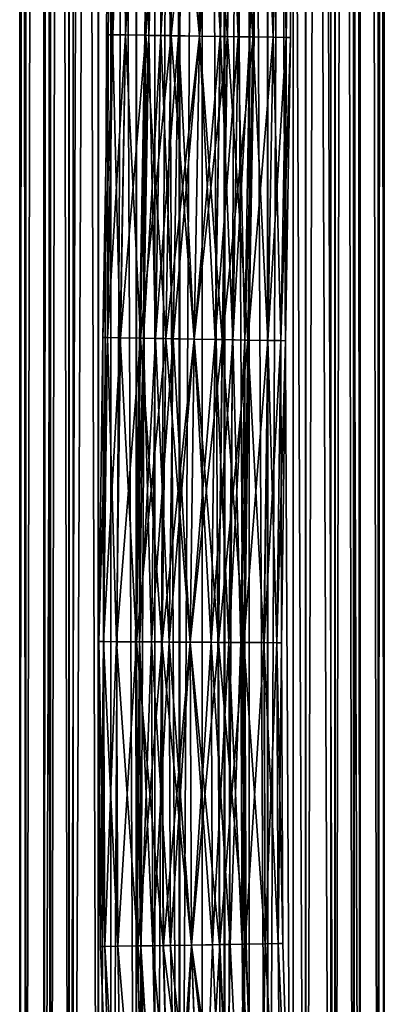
# Model space of a CAD drawing. Header units: millimetres. Extents: x -682 to 137, y -14 to 967.
# Tile 237 of 256: x -15 to 15, y 227 to 308. Entities that reach past the tile are written whole.
import ezdxf

# ---------------------------------------------------------------- set-up
doc = ezdxf.new("R2010")
doc.units = ezdxf.units.MM
doc.header["$LTSCALE"] = 65.185185
for name, color, linetype in [('4092', 7, 'CONTINUOUS'), ('4093', 7, 'CONTINUOUS'), ('4094', 7, 'CONTINUOUS'), ('4095', 7, 'CONTINUOUS'), ('4645', 7, 'CONTINUOUS'), ('4646', 7, 'CONTINUOUS'), ('4647', 7, 'CONTINUOUS'), ('4648', 7, 'CONTINUOUS')]:
    doc.layers.add(name, color=color, linetype=linetype)

msp = doc.modelspace()

# ---------------------------------------------------------------- linework, layer by layer
at = {"layer": '4092', "color": 7, "linetype": 'CONTINUOUS', "true_color": 0x96918c}
for points in [[(-15, 159), (-14.489, 159, 3.882), (-15, 854.5), (-15, 159)], [(-15, 854.5), (-14.489, 159, 3.882), (-14.489, 854.5, 3.881), (-15, 854.5)], [(-14.489, 159, 3.882), (-12.99, 159, 7.5), (-12.991, 854.5, 7.498), (-14.489, 159, 3.882)], [(-14.489, 854.5, 3.881), (-14.489, 159, 3.882), (-12.991, 854.5, 7.498), (-14.489, 854.5, 3.881)], [(-12.991, 854.5, 7.498), (-12.99, 159, 7.5), (-10.608, 854.5, 10.605), (-12.991, 854.5, 7.498)], [(-12.99, 159, 7.5), (-10.607, 159, 10.607), (-10.608, 854.5, 10.605), (-12.99, 159, 7.5)], [(-10.608, 854.5, 10.605), (-10.607, 159, 10.607), (-7.501, 854.5, 12.99), (-10.608, 854.5, 10.605)], [(-10.607, 159, 10.607), (-7.5, 159, 12.99), (-7.501, 854.5, 12.99), (-10.607, 159, 10.607)], [(-7.501, 854.5, 12.99), (-7.5, 159, 12.99), (-3.883, 854.5, 14.489), (-7.501, 854.5, 12.99)], [(-7.5, 159, 12.99), (-3.882, 159, 14.489), (-3.883, 854.5, 14.489), (-7.5, 159, 12.99)], [(-3.883, 854.5, 14.489), (-3.882, 159, 14.489), (0, 854.5, 15), (-3.883, 854.5, 14.489)], [(-3.882, 159, 14.489), (0, 159, 15), (0, 854.5, 15), (-3.882, 159, 14.489)], [(0, 159, 15), (3.882, 159, 14.489), (0, 854.5, 15), (0, 159, 15)], [(0, 854.5, 15), (3.882, 159, 14.489), (3.883, 854.5, 14.489), (0, 854.5, 15)], [(3.882, 159, 14.489), (7.5, 159, 12.99), (3.883, 854.5, 14.489), (3.882, 159, 14.489)], [(3.883, 854.5, 14.489), (7.5, 159, 12.99), (7.501, 854.5, 12.99), (3.883, 854.5, 14.489)], [(7.5, 159, 12.99), (10.607, 159, 10.607), (7.501, 854.5, 12.99), (7.5, 159, 12.99)], [(7.501, 854.5, 12.99), (10.607, 159, 10.607), (10.608, 854.5, 10.605), (7.501, 854.5, 12.99)], [(10.607, 159, 10.607), (12.99, 159, 7.5), (10.608, 854.5, 10.605), (10.607, 159, 10.607)], [(10.608, 854.5, 10.605), (12.99, 159, 7.5), (12.991, 854.5, 7.498), (10.608, 854.5, 10.605)], [(12.99, 159, 7.5), (14.489, 159, 3.882), (12.991, 854.5, 7.498), (12.99, 159, 7.5)], [(12.991, 854.5, 7.498), (14.489, 159, 3.882), (14.489, 854.5, 3.881), (12.991, 854.5, 7.498)], [(14.489, 159, 3.882), (15, 159), (14.489, 854.5, 3.881), (14.489, 159, 3.882)], [(14.489, 854.5, 3.881), (15, 159), (15, 854.5), (14.489, 854.5, 3.881)]]:
    msp.add_3dface(points, dxfattribs=at)
at = {"layer": '4093', "color": 7, "linetype": 'CONTINUOUS', "true_color": 0x96918c}
for points in [[(-14.489, 159, -3.882), (-15, 159), (-14.489, 854.5, -3.881), (-14.489, 159, -3.882)], [(-15, 159), (-15, 854.5), (-14.489, 854.5, -3.881), (-15, 159)], [(-12.99, 159, -7.5), (-14.489, 159, -3.882), (-12.991, 854.5, -7.498), (-12.99, 159, -7.5)], [(-12.991, 854.5, -7.498), (-14.489, 159, -3.882), (-14.489, 854.5, -3.881), (-12.991, 854.5, -7.498)], [(-10.608, 854.5, -10.605), (-12.99, 159, -7.5), (-12.991, 854.5, -7.498), (-10.608, 854.5, -10.605)], [(-10.607, 159, -10.607), (-12.99, 159, -7.5), (-10.608, 854.5, -10.605), (-10.607, 159, -10.607)], [(-7.501, 854.5, -12.99), (-10.607, 159, -10.607), (-10.608, 854.5, -10.605), (-7.501, 854.5, -12.99)], [(-7.5, 159, -12.99), (-10.607, 159, -10.607), (-7.501, 854.5, -12.99), (-7.5, 159, -12.99)], [(-3.883, 854.5, -14.489), (-7.5, 159, -12.99), (-7.501, 854.5, -12.99), (-3.883, 854.5, -14.489)], [(-3.882, 159, -14.489), (-7.5, 159, -12.99), (-3.883, 854.5, -14.489), (-3.882, 159, -14.489)], [(0, 854.5, -15), (-3.882, 159, -14.489), (-3.883, 854.5, -14.489), (0, 854.5, -15)], [(0, 159, -15), (-3.882, 159, -14.489), (0, 854.5, -15), (0, 159, -15)], [(3.882, 159, -14.489), (0, 159, -15), (0, 854.5, -15), (3.882, 159, -14.489)], [(3.883, 854.5, -14.489), (3.882, 159, -14.489), (0, 854.5, -15), (3.883, 854.5, -14.489)], [(7.5, 159, -12.99), (3.882, 159, -14.489), (3.883, 854.5, -14.489), (7.5, 159, -12.99)], [(7.501, 854.5, -12.99), (7.5, 159, -12.99), (3.883, 854.5, -14.489), (7.501, 854.5, -12.99)], [(10.607, 159, -10.607), (7.5, 159, -12.99), (7.501, 854.5, -12.99), (10.607, 159, -10.607)], [(10.608, 854.5, -10.605), (10.607, 159, -10.607), (7.501, 854.5, -12.99), (10.608, 854.5, -10.605)], [(12.99, 159, -7.5), (10.607, 159, -10.607), (10.608, 854.5, -10.605), (12.99, 159, -7.5)], [(12.991, 854.5, -7.498), (12.99, 159, -7.5), (10.608, 854.5, -10.605), (12.991, 854.5, -7.498)], [(14.489, 159, -3.882), (12.99, 159, -7.5), (12.991, 854.5, -7.498), (14.489, 159, -3.882)], [(14.489, 854.5, -3.881), (14.489, 159, -3.882), (12.991, 854.5, -7.498), (14.489, 854.5, -3.881)], [(15, 159), (14.489, 159, -3.882), (15, 854.5), (15, 159)], [(15, 854.5), (14.489, 159, -3.882), (14.489, 854.5, -3.881), (15, 854.5)]]:
    msp.add_3dface(points, dxfattribs=at)
at = {"layer": '4094', "color": 7, "linetype": 'CONTINUOUS', "true_color": 0x96918c}
for points in [[(-13, 159), (-12.473, 159, -3.663), (-13, 854.5), (-13, 159)], [(-13, 854.5), (-12.473, 159, -3.663), (-12.474, 854.5, -3.661), (-13, 854.5)], [(-12.474, 854.5, -3.661), (-12.473, 159, -3.663), (-10.937, 854.5, -7.027), (-12.474, 854.5, -3.661)], [(-12.473, 159, -3.663), (-10.934, 159, -7.031), (-10.937, 854.5, -7.027), (-12.473, 159, -3.663)], [(-10.937, 854.5, -7.027), (-10.934, 159, -7.031), (-8.514, 854.5, -9.824), (-10.937, 854.5, -7.027)], [(-10.934, 159, -7.031), (-8.508, 159, -9.83), (-8.514, 854.5, -9.824), (-10.934, 159, -7.031)], [(-8.514, 854.5, -9.824), (-8.508, 159, -9.83), (-5.401, 854.5, -11.825), (-8.514, 854.5, -9.824)], [(-8.508, 159, -9.83), (-5.39, 159, -11.83), (-5.401, 854.5, -11.825), (-8.508, 159, -9.83)], [(-5.401, 854.5, -11.825), (-5.39, 159, -11.83), (-1.85, 854.5, -12.868), (-5.401, 854.5, -11.825)], [(-5.39, 159, -11.83), (-1.835, 159, -12.87), (-1.85, 854.5, -12.868), (-5.39, 159, -11.83)], [(-1.85, 854.5, -12.868), (-1.835, 159, -12.87), (1.85, 854.5, -12.868), (-1.85, 854.5, -12.868)], [(-1.835, 159, -12.87), (1.868, 159, -12.865), (1.85, 854.5, -12.868), (-1.835, 159, -12.87)], [(1.85, 854.5, -12.868), (1.868, 159, -12.865), (5.401, 854.5, -11.825), (1.85, 854.5, -12.868)], [(1.868, 159, -12.865), (5.421, 159, -11.816), (5.401, 854.5, -11.825), (1.868, 159, -12.865)], [(5.401, 854.5, -11.825), (5.421, 159, -11.816), (8.514, 854.5, -9.824), (5.401, 854.5, -11.825)], [(5.421, 159, -11.816), (8.533, 159, -9.808), (8.514, 854.5, -9.824), (5.421, 159, -11.816)], [(8.514, 854.5, -9.824), (8.533, 159, -9.808), (10.937, 854.5, -7.027), (8.514, 854.5, -9.824)], [(8.533, 159, -9.808), (10.952, 159, -7.003), (10.937, 854.5, -7.027), (8.533, 159, -9.808)], [(10.937, 854.5, -7.027), (10.952, 159, -7.003), (12.474, 854.5, -3.661), (10.937, 854.5, -7.027)], [(10.952, 159, -7.003), (12.483, 159, -3.63), (12.474, 854.5, -3.661), (10.952, 159, -7.003)], [(12.483, 159, -3.63), (13, 159), (12.474, 854.5, -3.661), (12.483, 159, -3.63)], [(12.474, 854.5, -3.661), (13, 159), (13, 854.5), (12.474, 854.5, -3.661)]]:
    msp.add_3dface(points, dxfattribs=at)
at = {"layer": '4095', "color": 7, "linetype": 'CONTINUOUS', "true_color": 0x96918c}
for points in [[(-12.483, 159, 3.63), (-13, 159), (-12.474, 854.5, 3.661), (-12.483, 159, 3.63)], [(-13, 159), (-13, 854.5), (-12.474, 854.5, 3.661), (-13, 159)], [(-10.952, 159, 7.003), (-12.483, 159, 3.63), (-12.474, 854.5, 3.661), (-10.952, 159, 7.003)], [(-10.937, 854.5, 7.027), (-10.952, 159, 7.003), (-12.474, 854.5, 3.661), (-10.937, 854.5, 7.027)], [(-8.533, 159, 9.808), (-10.952, 159, 7.003), (-10.937, 854.5, 7.027), (-8.533, 159, 9.808)], [(-8.514, 854.5, 9.824), (-8.533, 159, 9.808), (-10.937, 854.5, 7.027), (-8.514, 854.5, 9.824)], [(-5.421, 159, 11.816), (-8.533, 159, 9.808), (-8.514, 854.5, 9.824), (-5.421, 159, 11.816)], [(-5.401, 854.5, 11.825), (-5.421, 159, 11.816), (-8.514, 854.5, 9.824), (-5.401, 854.5, 11.825)], [(-1.868, 159, 12.865), (-5.421, 159, 11.816), (-5.401, 854.5, 11.825), (-1.868, 159, 12.865)], [(-1.85, 854.5, 12.868), (-1.868, 159, 12.865), (-5.401, 854.5, 11.825), (-1.85, 854.5, 12.868)], [(1.835, 159, 12.87), (-1.868, 159, 12.865), (-1.85, 854.5, 12.868), (1.835, 159, 12.87)], [(1.85, 854.5, 12.868), (1.835, 159, 12.87), (-1.85, 854.5, 12.868), (1.85, 854.5, 12.868)], [(5.39, 159, 11.83), (1.835, 159, 12.87), (1.85, 854.5, 12.868), (5.39, 159, 11.83)], [(5.401, 854.5, 11.825), (5.39, 159, 11.83), (1.85, 854.5, 12.868), (5.401, 854.5, 11.825)], [(8.508, 159, 9.83), (5.39, 159, 11.83), (5.401, 854.5, 11.825), (8.508, 159, 9.83)], [(8.514, 854.5, 9.824), (8.508, 159, 9.83), (5.401, 854.5, 11.825), (8.514, 854.5, 9.824)], [(10.934, 159, 7.031), (8.508, 159, 9.83), (8.514, 854.5, 9.824), (10.934, 159, 7.031)], [(10.937, 854.5, 7.027), (10.934, 159, 7.031), (8.514, 854.5, 9.824), (10.937, 854.5, 7.027)], [(12.473, 159, 3.663), (10.934, 159, 7.031), (10.937, 854.5, 7.027), (12.473, 159, 3.663)], [(12.474, 854.5, 3.661), (12.473, 159, 3.663), (10.937, 854.5, 7.027), (12.474, 854.5, 3.661)], [(13, 159), (12.473, 159, 3.663), (13, 854.5), (13, 159)], [(13, 854.5), (12.473, 159, 3.663), (12.474, 854.5, 3.661), (13, 854.5)]]:
    msp.add_3dface(points, dxfattribs=at)
at = {"layer": '4645', "color": 7, "linetype": 'CONTINUOUS', "true_color": 0x191919}
for points in [[(-7.348, 306.744, -2.32), (-7.716, 306.75, -0.003), (-7.386, 331.437, -1.305), (-7.348, 306.744, -2.32)], [(-7.716, 306.75, -0.003), (-7.35, 306.744, 2.315), (-7.387, 331.437, 1.299), (-7.716, 306.75, -0.003)], [(-7.386, 331.437, -1.305), (-7.716, 306.75, -0.003), (-7.387, 331.437, 1.299), (-7.386, 331.437, -1.305)], [(-7.387, 331.437, 1.299), (-7.35, 306.744, 2.315), (-6.497, 331.437, 3.747), (-7.387, 331.437, 1.299)], [(-6.494, 331.437, -3.753), (-7.348, 306.744, -2.32), (-7.386, 331.437, -1.305), (-6.494, 331.437, -3.753)], [(-7.35, 306.744, 2.315), (-6.285, 306.728, 4.406), (-6.497, 331.437, 3.747), (-7.35, 306.744, 2.315)], [(-6.282, 306.728, -4.411), (-7.348, 306.744, -2.32), (-6.494, 331.437, -3.753), (-6.282, 306.728, -4.411)], [(-6.497, 331.437, 3.747), (-6.285, 306.728, 4.406), (-4.823, 331.437, 5.743), (-6.497, 331.437, 3.747)], [(-4.819, 331.437, -5.747), (-6.282, 306.728, -4.411), (-6.494, 331.437, -3.753), (-4.819, 331.437, -5.747)], [(-6.285, 306.728, 4.406), (-4.626, 306.703, 6.066), (-4.823, 331.437, 5.743), (-6.285, 306.728, 4.406)], [(-4.622, 306.703, -6.069), (-6.282, 306.728, -4.411), (-4.819, 331.437, -5.747), (-4.622, 306.703, -6.069)], [(-4.823, 331.437, 5.743), (-4.626, 306.703, 6.066), (-2.568, 331.437, 7.047), (-4.823, 331.437, 5.743)], [(-2.562, 331.437, -7.049), (-4.622, 306.703, -6.069), (-4.819, 331.437, -5.747), (-2.562, 331.437, -7.049)], [(-4.626, 306.703, 6.066), (-2.536, 306.671, 7.132), (-2.568, 331.437, 7.047), (-4.626, 306.703, 6.066)], [(-2.53, 306.672, -7.134), (-4.622, 306.703, -6.069), (-2.562, 331.437, -7.049), (-2.53, 306.672, -7.134)], [(-2.536, 306.671, 7.132), (-0.218, 306.636, 7.5), (-2.568, 331.437, 7.047), (-2.536, 306.671, 7.132)], [(-2.568, 331.437, 7.047), (-0.218, 306.636, 7.5), (-0.003, 331.437, 7.5), (-2.568, 331.437, 7.047)], [(0.003, 331.437, -7.5), (-2.53, 306.672, -7.134), (-2.562, 331.437, -7.049), (0.003, 331.437, -7.5)], [(-0.212, 306.636, -7.5), (-2.53, 306.672, -7.134), (0.003, 331.437, -7.5), (-0.212, 306.636, -7.5)], [(-8.151, 281.86, -0.003), (-7.785, 281.854, 2.315), (-7.716, 306.75, -0.003), (-8.151, 281.86, -0.003)], [(-7.348, 306.744, -2.32), (-8.151, 281.86, -0.003), (-7.716, 306.75, -0.003), (-7.348, 306.744, -2.32)], [(-7.783, 281.854, -2.32), (-8.151, 281.86, -0.003), (-7.348, 306.744, -2.32), (-7.783, 281.854, -2.32)], [(-7.716, 306.75, -0.003), (-7.785, 281.854, 2.315), (-7.35, 306.744, 2.315), (-7.716, 306.75, -0.003)], [(-7.785, 281.854, 2.315), (-6.719, 281.835, 4.406), (-7.35, 306.744, 2.315), (-7.785, 281.854, 2.315)], [(-6.282, 306.728, -4.411), (-7.783, 281.854, -2.32), (-7.348, 306.744, -2.32), (-6.282, 306.728, -4.411)], [(-6.716, 281.835, -4.411), (-7.783, 281.854, -2.32), (-6.282, 306.728, -4.411), (-6.716, 281.835, -4.411)], [(-7.35, 306.744, 2.315), (-6.719, 281.835, 4.406), (-6.285, 306.728, 4.406), (-7.35, 306.744, 2.315)], [(-6.719, 281.835, 4.406), (-5.06, 281.806, 6.066), (-6.285, 306.728, 4.406), (-6.719, 281.835, 4.406)], [(-4.622, 306.703, -6.069), (-6.716, 281.835, -4.411), (-6.282, 306.728, -4.411), (-4.622, 306.703, -6.069)], [(-5.055, 281.807, -6.069), (-6.716, 281.835, -4.411), (-4.622, 306.703, -6.069), (-5.055, 281.807, -6.069)], [(-6.285, 306.728, 4.406), (-5.06, 281.806, 6.066), (-4.626, 306.703, 6.066), (-6.285, 306.728, 4.406)], [(-5.06, 281.806, 6.066), (-2.968, 281.77, 7.132), (-4.626, 306.703, 6.066), (-5.06, 281.806, 6.066)], [(-2.53, 306.672, -7.134), (-5.055, 281.807, -6.069), (-4.622, 306.703, -6.069), (-2.53, 306.672, -7.134)], [(-4.626, 306.703, 6.066), (-2.968, 281.77, 7.132), (-2.536, 306.671, 7.132), (-4.626, 306.703, 6.066)], [(-2.963, 281.77, -7.134), (-5.055, 281.807, -6.069), (-2.53, 306.672, -7.134), (-2.963, 281.77, -7.134)], [(-2.968, 281.77, 7.132), (-0.649, 281.73, 7.5), (-2.536, 306.671, 7.132), (-2.968, 281.77, 7.132)], [(-0.212, 306.636, -7.5), (-2.963, 281.77, -7.134), (-2.53, 306.672, -7.134), (-0.212, 306.636, -7.5)], [(-0.643, 281.73, -7.5), (-2.963, 281.77, -7.134), (-0.212, 306.636, -7.5), (-0.643, 281.73, -7.5)], [(-2.536, 306.671, 7.132), (-0.649, 281.73, 7.5), (-0.218, 306.636, 7.5), (-2.536, 306.671, 7.132)], [(-8.476, 256.876, -0.003), (-8.11, 256.873, 2.315), (-8.151, 281.86, -0.003), (-8.476, 256.876, -0.003)], [(-7.783, 281.854, -2.32), (-8.476, 256.876, -0.003), (-8.151, 281.86, -0.003), (-7.783, 281.854, -2.32)], [(-8.108, 256.873, -2.32), (-8.476, 256.876, -0.003), (-7.783, 281.854, -2.32), (-8.108, 256.873, -2.32)], [(-8.151, 281.86, -0.003), (-8.11, 256.873, 2.315), (-7.785, 281.854, 2.315), (-8.151, 281.86, -0.003)], [(-8.11, 256.873, 2.315), (-7.045, 256.866, 4.406), (-7.785, 281.854, 2.315), (-8.11, 256.873, 2.315)], [(-6.716, 281.835, -4.411), (-8.108, 256.873, -2.32), (-7.783, 281.854, -2.32), (-6.716, 281.835, -4.411)], [(-7.041, 256.866, -4.411), (-8.108, 256.873, -2.32), (-6.716, 281.835, -4.411), (-7.041, 256.866, -4.411)], [(-7.785, 281.854, 2.315), (-7.045, 256.866, 4.406), (-6.719, 281.835, 4.406), (-7.785, 281.854, 2.315)], [(-7.045, 256.866, 4.406), (-5.385, 256.855, 6.066), (-6.719, 281.835, 4.406), (-7.045, 256.866, 4.406)], [(-5.055, 281.807, -6.069), (-7.041, 256.866, -4.411), (-6.716, 281.835, -4.411), (-5.055, 281.807, -6.069)], [(-5.38, 256.856, -6.069), (-7.041, 256.866, -4.411), (-5.055, 281.807, -6.069), (-5.38, 256.856, -6.069)], [(-6.719, 281.835, 4.406), (-5.385, 256.855, 6.066), (-5.06, 281.806, 6.066), (-6.719, 281.835, 4.406)], [(-5.385, 256.855, 6.066), (-3.293, 256.842, 7.132), (-5.06, 281.806, 6.066), (-5.385, 256.855, 6.066)], [(-2.963, 281.77, -7.134), (-5.38, 256.856, -6.069), (-5.055, 281.807, -6.069), (-2.963, 281.77, -7.134)], [(-3.287, 256.842, -7.134), (-5.38, 256.856, -6.069), (-2.963, 281.77, -7.134), (-3.287, 256.842, -7.134)], [(-5.06, 281.806, 6.066), (-3.293, 256.842, 7.132), (-2.968, 281.77, 7.132), (-5.06, 281.806, 6.066)], [(-3.293, 256.842, 7.132), (-0.974, 256.827, 7.5), (-2.968, 281.77, 7.132), (-3.293, 256.842, 7.132)], [(-0.643, 281.73, -7.5), (-3.287, 256.842, -7.134), (-2.963, 281.77, -7.134), (-0.643, 281.73, -7.5)], [(-0.968, 256.827, -7.5), (-3.287, 256.842, -7.134), (-0.643, 281.73, -7.5), (-0.968, 256.827, -7.5)], [(-2.968, 281.77, 7.132), (-0.974, 256.827, 7.5), (-0.649, 281.73, 7.5), (-2.968, 281.77, 7.132)], [(-8.364, 231.805, -0.003), (-7.998, 231.811, 2.315), (-8.476, 256.876, -0.003), (-8.364, 231.805, -0.003)], [(-8.108, 256.873, -2.32), (-8.364, 231.805, -0.003), (-8.476, 256.876, -0.003), (-8.108, 256.873, -2.32)], [(-8.476, 256.876, -0.003), (-7.998, 231.811, 2.315), (-8.11, 256.873, 2.315), (-8.476, 256.876, -0.003)], [(-7.996, 231.811, -2.32), (-8.364, 231.805, -0.003), (-8.108, 256.873, -2.32), (-7.996, 231.811, -2.32)], [(-7.998, 231.811, 2.315), (-6.934, 231.83, 4.406), (-8.11, 256.873, 2.315), (-7.998, 231.811, 2.315)], [(-8.11, 256.873, 2.315), (-6.934, 231.83, 4.406), (-7.045, 256.866, 4.406), (-8.11, 256.873, 2.315)], [(-7.041, 256.866, -4.411), (-7.996, 231.811, -2.32), (-8.108, 256.873, -2.32), (-7.041, 256.866, -4.411)], [(-6.93, 231.83, -4.411), (-7.996, 231.811, -2.32), (-7.041, 256.866, -4.411), (-6.93, 231.83, -4.411)], [(-6.934, 231.83, 4.406), (-5.275, 231.859, 6.066), (-7.045, 256.866, 4.406), (-6.934, 231.83, 4.406)], [(-7.045, 256.866, 4.406), (-5.275, 231.859, 6.066), (-5.385, 256.855, 6.066), (-7.045, 256.866, 4.406)], [(-5.38, 256.856, -6.069), (-6.93, 231.83, -4.411), (-7.041, 256.866, -4.411), (-5.38, 256.856, -6.069)], [(-5.27, 231.859, -6.069), (-6.93, 231.83, -4.411), (-5.38, 256.856, -6.069), (-5.27, 231.859, -6.069)], [(-5.275, 231.859, 6.066), (-3.184, 231.895, 7.132), (-5.385, 256.855, 6.066), (-5.275, 231.859, 6.066)], [(-5.385, 256.855, 6.066), (-3.184, 231.895, 7.132), (-3.293, 256.842, 7.132), (-5.385, 256.855, 6.066)], [(-3.287, 256.842, -7.134), (-5.27, 231.859, -6.069), (-5.38, 256.856, -6.069), (-3.287, 256.842, -7.134)], [(-3.178, 231.895, -7.134), (-5.27, 231.859, -6.069), (-3.287, 256.842, -7.134), (-3.178, 231.895, -7.134)], [(-3.184, 231.895, 7.132), (-0.866, 231.935, 7.5), (-3.293, 256.842, 7.132), (-3.184, 231.895, 7.132)], [(-3.293, 256.842, 7.132), (-0.866, 231.935, 7.5), (-0.974, 256.827, 7.5), (-3.293, 256.842, 7.132)], [(-0.968, 256.827, -7.5), (-3.178, 231.895, -7.134), (-3.287, 256.842, -7.134), (-0.968, 256.827, -7.5)], [(-0.86, 231.936, -7.5), (-3.178, 231.895, -7.134), (-0.968, 256.827, -7.5), (-0.86, 231.936, -7.5)], [(-7.996, 231.811, -2.32), (-7.375, 206.689, -1.305), (-8.364, 231.805, -0.003), (-7.996, 231.811, -2.32)], [(-8.364, 231.805, -0.003), (-7.376, 206.69, 1.299), (-7.998, 231.811, 2.315), (-8.364, 231.805, -0.003)], [(-7.375, 206.689, -1.305), (-7.376, 206.69, 1.299), (-8.364, 231.805, -0.003), (-7.375, 206.689, -1.305)], [(-7.998, 231.811, 2.315), (-6.487, 206.738, 3.747), (-6.934, 231.83, 4.406), (-7.998, 231.811, 2.315)], [(-7.376, 206.69, 1.299), (-6.487, 206.738, 3.747), (-7.998, 231.811, 2.315), (-7.376, 206.69, 1.299)], [(-6.93, 231.83, -4.411), (-6.484, 206.738, -3.753), (-7.996, 231.811, -2.32), (-6.93, 231.83, -4.411)], [(-6.484, 206.738, -3.753), (-7.375, 206.689, -1.305), (-7.996, 231.811, -2.32), (-6.484, 206.738, -3.753)], [(-6.934, 231.83, 4.406), (-4.816, 206.829, 5.743), (-5.275, 231.859, 6.066), (-6.934, 231.83, 4.406)], [(-6.487, 206.738, 3.747), (-4.816, 206.829, 5.743), (-6.934, 231.83, 4.406), (-6.487, 206.738, 3.747)], [(-5.27, 231.859, -6.069), (-4.812, 206.828, -5.747), (-6.93, 231.83, -4.411), (-5.27, 231.859, -6.069)], [(-4.812, 206.828, -5.747), (-6.484, 206.738, -3.753), (-6.93, 231.83, -4.411), (-4.812, 206.828, -5.747)], [(-5.275, 231.859, 6.066), (-2.564, 206.951, 7.047), (-3.184, 231.895, 7.132), (-5.275, 231.859, 6.066)], [(-4.816, 206.829, 5.743), (-2.564, 206.951, 7.047), (-5.275, 231.859, 6.066), (-4.816, 206.829, 5.743)], [(-3.178, 231.895, -7.134), (-2.559, 206.95, -7.049), (-5.27, 231.859, -6.069), (-3.178, 231.895, -7.134)], [(-2.559, 206.95, -7.049), (-4.812, 206.828, -5.747), (-5.27, 231.859, -6.069), (-2.559, 206.95, -7.049)], [(-3.184, 231.895, 7.132), (-0.003, 207.091, 7.5), (-0.866, 231.935, 7.5), (-3.184, 231.895, 7.132)], [(-2.564, 206.951, 7.047), (-0.003, 207.091, 7.5), (-3.184, 231.895, 7.132), (-2.564, 206.951, 7.047)], [(-0.86, 231.936, -7.5), (-2.559, 206.95, -7.049), (-3.178, 231.895, -7.134), (-0.86, 231.936, -7.5)], [(0.003, 207.089, -7.5), (-2.559, 206.95, -7.049), (-0.86, 231.936, -7.5), (0.003, 207.089, -7.5)]]:
    msp.add_3dface(points, dxfattribs=at)
at = {"layer": '4646', "color": 7, "linetype": 'CONTINUOUS', "true_color": 0x191919}
for points in [[(-0.003, 331.437, 7.5), (-0.218, 306.636, 7.5), (2.101, 306.601, 7.134), (-0.003, 331.437, 7.5)], [(-0.212, 306.636, -7.5), (0.003, 331.437, -7.5), (2.568, 331.437, -7.047), (-0.212, 306.636, -7.5)], [(2.106, 306.601, -7.132), (-0.212, 306.636, -7.5), (2.568, 331.437, -7.047), (2.106, 306.601, -7.132)], [(-0.003, 331.437, 7.5), (2.101, 306.601, 7.134), (2.562, 331.437, 7.049), (-0.003, 331.437, 7.5)], [(2.101, 306.601, 7.134), (4.192, 306.569, 6.069), (2.562, 331.437, 7.049), (2.101, 306.601, 7.134)], [(4.197, 306.57, -6.066), (2.106, 306.601, -7.132), (2.568, 331.437, -7.047), (4.197, 306.57, -6.066)], [(2.562, 331.437, 7.049), (4.192, 306.569, 6.069), (4.819, 331.437, 5.747), (2.562, 331.437, 7.049)], [(4.823, 331.437, -5.743), (4.197, 306.57, -6.066), (2.568, 331.437, -7.047), (4.823, 331.437, -5.743)], [(4.192, 306.569, 6.069), (5.853, 306.544, 4.411), (4.819, 331.437, 5.747), (4.192, 306.569, 6.069)], [(5.856, 306.544, -4.406), (4.197, 306.57, -6.066), (4.823, 331.437, -5.743), (5.856, 306.544, -4.406)], [(4.819, 331.437, 5.747), (5.853, 306.544, 4.411), (6.494, 331.437, 3.753), (4.819, 331.437, 5.747)], [(6.497, 331.437, -3.747), (5.856, 306.544, -4.406), (4.823, 331.437, -5.743), (6.497, 331.437, -3.747)], [(5.853, 306.544, 4.411), (6.919, 306.528, 2.32), (6.494, 331.437, 3.753), (5.853, 306.544, 4.411)], [(6.921, 306.528, -2.315), (5.856, 306.544, -4.406), (6.497, 331.437, -3.747), (6.921, 306.528, -2.315)], [(6.494, 331.437, 3.753), (6.919, 306.528, 2.32), (7.386, 331.437, 1.305), (6.494, 331.437, 3.753)], [(7.387, 331.437, -1.299), (6.921, 306.528, -2.315), (6.497, 331.437, -3.747), (7.387, 331.437, -1.299)], [(6.919, 306.528, 2.32), (7.287, 306.523, 0.003), (7.386, 331.437, 1.305), (6.919, 306.528, 2.32)], [(7.287, 306.523, 0.003), (6.921, 306.528, -2.315), (7.387, 331.437, -1.299), (7.287, 306.523, 0.003)], [(7.386, 331.437, 1.305), (7.287, 306.523, 0.003), (7.387, 331.437, -1.299), (7.386, 331.437, 1.305)], [(-0.218, 306.636, 7.5), (-0.649, 281.73, 7.5), (1.67, 281.69, 7.134), (-0.218, 306.636, 7.5)], [(-0.643, 281.73, -7.5), (-0.212, 306.636, -7.5), (2.106, 306.601, -7.132), (-0.643, 281.73, -7.5)], [(1.675, 281.69, -7.132), (-0.643, 281.73, -7.5), (2.106, 306.601, -7.132), (1.675, 281.69, -7.132)], [(-0.218, 306.636, 7.5), (1.67, 281.69, 7.134), (2.101, 306.601, 7.134), (-0.218, 306.636, 7.5)], [(1.67, 281.69, 7.134), (3.762, 281.654, 6.069), (2.101, 306.601, 7.134), (1.67, 281.69, 7.134)], [(4.197, 306.57, -6.066), (1.675, 281.69, -7.132), (2.106, 306.601, -7.132), (4.197, 306.57, -6.066)], [(3.767, 281.654, -6.066), (1.675, 281.69, -7.132), (4.197, 306.57, -6.066), (3.767, 281.654, -6.066)], [(2.101, 306.601, 7.134), (3.762, 281.654, 6.069), (4.192, 306.569, 6.069), (2.101, 306.601, 7.134)], [(3.762, 281.654, 6.069), (5.423, 281.625, 4.411), (4.192, 306.569, 6.069), (3.762, 281.654, 6.069)], [(5.856, 306.544, -4.406), (3.767, 281.654, -6.066), (4.197, 306.57, -6.066), (5.856, 306.544, -4.406)], [(5.427, 281.625, -4.406), (3.767, 281.654, -6.066), (5.856, 306.544, -4.406), (5.427, 281.625, -4.406)], [(4.192, 306.569, 6.069), (5.423, 281.625, 4.411), (5.853, 306.544, 4.411), (4.192, 306.569, 6.069)], [(5.423, 281.625, 4.411), (6.49, 281.606, 2.32), (5.853, 306.544, 4.411), (5.423, 281.625, 4.411)], [(6.921, 306.528, -2.315), (5.427, 281.625, -4.406), (5.856, 306.544, -4.406), (6.921, 306.528, -2.315)], [(6.492, 281.607, -2.315), (5.427, 281.625, -4.406), (6.921, 306.528, -2.315), (6.492, 281.607, -2.315)], [(5.853, 306.544, 4.411), (6.49, 281.606, 2.32), (6.919, 306.528, 2.32), (5.853, 306.544, 4.411)], [(6.49, 281.606, 2.32), (6.858, 281.6, 0.003), (6.919, 306.528, 2.32), (6.49, 281.606, 2.32)], [(7.287, 306.523, 0.003), (6.492, 281.607, -2.315), (6.921, 306.528, -2.315), (7.287, 306.523, 0.003)], [(6.858, 281.6, 0.003), (6.492, 281.607, -2.315), (7.287, 306.523, 0.003), (6.858, 281.6, 0.003)], [(6.919, 306.528, 2.32), (6.858, 281.6, 0.003), (7.287, 306.523, 0.003), (6.919, 306.528, 2.32)], [(-0.649, 281.73, 7.5), (-0.974, 256.827, 7.5), (1.346, 256.812, 7.134), (-0.649, 281.73, 7.5)], [(-0.968, 256.827, -7.5), (-0.643, 281.73, -7.5), (1.675, 281.69, -7.132), (-0.968, 256.827, -7.5)], [(1.351, 256.812, -7.132), (-0.968, 256.827, -7.5), (1.675, 281.69, -7.132), (1.351, 256.812, -7.132)], [(-0.649, 281.73, 7.5), (1.346, 256.812, 7.134), (1.67, 281.69, 7.134), (-0.649, 281.73, 7.5)], [(1.346, 256.812, 7.134), (3.438, 256.798, 6.069), (1.67, 281.69, 7.134), (1.346, 256.812, 7.134)], [(3.767, 281.654, -6.066), (1.351, 256.812, -7.132), (1.675, 281.69, -7.132), (3.767, 281.654, -6.066)], [(3.443, 256.799, -6.066), (1.351, 256.812, -7.132), (3.767, 281.654, -6.066), (3.443, 256.799, -6.066)], [(1.67, 281.69, 7.134), (3.438, 256.798, 6.069), (3.762, 281.654, 6.069), (1.67, 281.69, 7.134)], [(3.438, 256.798, 6.069), (5.1, 256.788, 4.411), (3.762, 281.654, 6.069), (3.438, 256.798, 6.069)], [(5.427, 281.625, -4.406), (3.443, 256.799, -6.066), (3.767, 281.654, -6.066), (5.427, 281.625, -4.406)], [(5.103, 256.788, -4.406), (3.443, 256.799, -6.066), (5.427, 281.625, -4.406), (5.103, 256.788, -4.406)], [(3.762, 281.654, 6.069), (5.1, 256.788, 4.411), (5.423, 281.625, 4.411), (3.762, 281.654, 6.069)], [(5.1, 256.788, 4.411), (6.167, 256.781, 2.32), (5.423, 281.625, 4.411), (5.1, 256.788, 4.411)], [(6.492, 281.607, -2.315), (5.103, 256.788, -4.406), (5.427, 281.625, -4.406), (6.492, 281.607, -2.315)], [(6.168, 256.781, -2.315), (5.103, 256.788, -4.406), (6.492, 281.607, -2.315), (6.168, 256.781, -2.315)], [(5.423, 281.625, 4.411), (6.167, 256.781, 2.32), (6.49, 281.606, 2.32), (5.423, 281.625, 4.411)], [(6.167, 256.781, 2.32), (6.535, 256.778, 0.003), (6.49, 281.606, 2.32), (6.167, 256.781, 2.32)], [(6.858, 281.6, 0.003), (6.168, 256.781, -2.315), (6.492, 281.607, -2.315), (6.858, 281.6, 0.003)], [(6.535, 256.778, 0.003), (6.168, 256.781, -2.315), (6.858, 281.6, 0.003), (6.535, 256.778, 0.003)], [(6.49, 281.606, 2.32), (6.535, 256.778, 0.003), (6.858, 281.6, 0.003), (6.49, 281.606, 2.32)], [(-0.974, 256.827, 7.5), (-0.866, 231.935, 7.5), (1.452, 231.976, 7.134), (-0.974, 256.827, 7.5)], [(-0.974, 256.827, 7.5), (1.452, 231.976, 7.134), (1.346, 256.812, 7.134), (-0.974, 256.827, 7.5)], [(-0.86, 231.936, -7.5), (-0.968, 256.827, -7.5), (1.351, 256.812, -7.132), (-0.86, 231.936, -7.5)], [(1.458, 231.976, -7.132), (-0.86, 231.936, -7.5), (1.351, 256.812, -7.132), (1.458, 231.976, -7.132)], [(1.452, 231.976, 7.134), (3.544, 232.012, 6.069), (1.346, 256.812, 7.134), (1.452, 231.976, 7.134)], [(1.346, 256.812, 7.134), (3.544, 232.012, 6.069), (3.438, 256.798, 6.069), (1.346, 256.812, 7.134)], [(3.443, 256.799, -6.066), (1.458, 231.976, -7.132), (1.351, 256.812, -7.132), (3.443, 256.799, -6.066)], [(3.549, 232.012, -6.066), (1.458, 231.976, -7.132), (3.443, 256.799, -6.066), (3.549, 232.012, -6.066)], [(3.544, 232.012, 6.069), (5.204, 232.041, 4.411), (3.438, 256.798, 6.069), (3.544, 232.012, 6.069)], [(3.438, 256.798, 6.069), (5.204, 232.041, 4.411), (5.1, 256.788, 4.411), (3.438, 256.798, 6.069)], [(5.103, 256.788, -4.406), (3.549, 232.012, -6.066), (3.443, 256.799, -6.066), (5.103, 256.788, -4.406)], [(5.207, 232.041, -4.406), (3.549, 232.012, -6.066), (5.103, 256.788, -4.406), (5.207, 232.041, -4.406)], [(5.204, 232.041, 4.411), (6.27, 232.059, 2.32), (5.1, 256.788, 4.411), (5.204, 232.041, 4.411)], [(5.1, 256.788, 4.411), (6.27, 232.059, 2.32), (6.167, 256.781, 2.32), (5.1, 256.788, 4.411)], [(6.168, 256.781, -2.315), (5.207, 232.041, -4.406), (5.103, 256.788, -4.406), (6.168, 256.781, -2.315)], [(6.272, 232.06, -2.315), (5.207, 232.041, -4.406), (6.168, 256.781, -2.315), (6.272, 232.06, -2.315)], [(6.27, 232.059, 2.32), (6.638, 232.066, 0.003), (6.167, 256.781, 2.32), (6.27, 232.059, 2.32)], [(6.167, 256.781, 2.32), (6.638, 232.066, 0.003), (6.535, 256.778, 0.003), (6.167, 256.781, 2.32)], [(6.535, 256.778, 0.003), (6.272, 232.06, -2.315), (6.168, 256.781, -2.315), (6.535, 256.778, 0.003)], [(6.638, 232.066, 0.003), (6.272, 232.06, -2.315), (6.535, 256.778, 0.003), (6.638, 232.066, 0.003)], [(-0.866, 231.935, 7.5), (2.559, 207.23, 7.049), (1.452, 231.976, 7.134), (-0.866, 231.935, 7.5)], [(-0.003, 207.091, 7.5), (2.559, 207.23, 7.049), (-0.866, 231.935, 7.5), (-0.003, 207.091, 7.5)], [(0.003, 207.089, -7.5), (-0.86, 231.936, -7.5), (1.458, 231.976, -7.132), (0.003, 207.089, -7.5)], [(2.564, 207.229, -7.047), (0.003, 207.089, -7.5), (1.458, 231.976, -7.132), (2.564, 207.229, -7.047)], [(1.452, 231.976, 7.134), (2.559, 207.23, 7.049), (3.544, 232.012, 6.069), (1.452, 231.976, 7.134)], [(3.549, 232.012, -6.066), (2.564, 207.229, -7.047), (1.458, 231.976, -7.132), (3.549, 232.012, -6.066)], [(2.559, 207.23, 7.049), (4.812, 207.352, 5.747), (3.544, 232.012, 6.069), (2.559, 207.23, 7.049)], [(4.816, 207.351, -5.743), (2.564, 207.229, -7.047), (3.549, 232.012, -6.066), (4.816, 207.351, -5.743)], [(3.544, 232.012, 6.069), (4.812, 207.352, 5.747), (5.204, 232.041, 4.411), (3.544, 232.012, 6.069)], [(5.207, 232.041, -4.406), (4.816, 207.351, -5.743), (3.549, 232.012, -6.066), (5.207, 232.041, -4.406)], [(4.812, 207.352, 5.747), (6.484, 207.442, 3.753), (5.204, 232.041, 4.411), (4.812, 207.352, 5.747)], [(6.487, 207.442, -3.747), (4.816, 207.351, -5.743), (5.207, 232.041, -4.406), (6.487, 207.442, -3.747)], [(5.204, 232.041, 4.411), (6.484, 207.442, 3.753), (6.27, 232.059, 2.32), (5.204, 232.041, 4.411)], [(6.272, 232.06, -2.315), (6.487, 207.442, -3.747), (5.207, 232.041, -4.406), (6.272, 232.06, -2.315)], [(6.27, 232.059, 2.32), (7.375, 207.491, 1.305), (6.638, 232.066, 0.003), (6.27, 232.059, 2.32)], [(6.484, 207.442, 3.753), (7.375, 207.491, 1.305), (6.27, 232.059, 2.32), (6.484, 207.442, 3.753)], [(6.638, 232.066, 0.003), (7.376, 207.49, -1.299), (6.272, 232.06, -2.315), (6.638, 232.066, 0.003)], [(7.376, 207.49, -1.299), (6.487, 207.442, -3.747), (6.272, 232.06, -2.315), (7.376, 207.49, -1.299)], [(7.375, 207.491, 1.305), (7.376, 207.49, -1.299), (6.638, 232.066, 0.003), (7.375, 207.491, 1.305)]]:
    msp.add_3dface(points, dxfattribs=at)
at = {"layer": '4647', "color": 7, "linetype": 'CONTINUOUS', "true_color": 0x191919}
for points in [[(1.506, 306.61, 4.158), (-0.216, 306.636, 4.5), (1.951, 331.437, 4.055), (1.506, 306.61, 4.158)], [(1.951, 331.437, 4.055), (-0.216, 306.636, 4.5), (-0.002, 331.437, 4.5), (1.951, 331.437, 4.055)], [(-0.213, 306.636, -4.5), (1.509, 306.61, -4.157), (0.002, 331.437, -4.5), (-0.213, 306.636, -4.5)], [(0.002, 331.437, -4.5), (1.509, 306.61, -4.157), (1.954, 331.437, -4.054), (0.002, 331.437, -4.5)], [(2.967, 306.588, 3.183), (1.506, 306.61, 4.158), (1.951, 331.437, 4.055), (2.967, 306.588, 3.183)], [(1.509, 306.61, -4.157), (2.969, 306.588, -3.181), (1.954, 331.437, -4.054), (1.509, 306.61, -4.157)], [(3.517, 331.437, 2.807), (2.967, 306.588, 3.183), (1.951, 331.437, 4.055), (3.517, 331.437, 2.807)], [(1.954, 331.437, -4.054), (2.969, 306.588, -3.181), (3.519, 331.437, -2.804), (1.954, 331.437, -4.054)], [(3.943, 306.573, 1.724), (2.967, 306.588, 3.183), (3.517, 331.437, 2.807), (3.943, 306.573, 1.724)], [(2.969, 306.588, -3.181), (3.944, 306.573, -1.72), (3.519, 331.437, -2.804), (2.969, 306.588, -3.181)], [(4.387, 331.437, 1.003), (3.943, 306.573, 1.724), (3.517, 331.437, 2.807), (4.387, 331.437, 1.003)], [(3.519, 331.437, -2.804), (3.944, 306.573, -1.72), (4.388, 331.437, -1), (3.519, 331.437, -2.804)], [(4.286, 306.568, 0.002), (3.943, 306.573, 1.724), (4.387, 331.437, 1.003), (4.286, 306.568, 0.002)], [(3.944, 306.573, -1.72), (4.286, 306.568, 0.002), (4.388, 331.437, -1), (3.944, 306.573, -1.72)], [(4.388, 331.437, -1), (4.286, 306.568, 0.002), (4.387, 331.437, 1.003), (4.388, 331.437, -1)], [(1.506, 306.61, 4.158), (-0.648, 281.73, 4.5), (-0.216, 306.636, 4.5), (1.506, 306.61, 4.158)], [(1.075, 281.7, 4.158), (-0.648, 281.73, 4.5), (1.506, 306.61, 4.158), (1.075, 281.7, 4.158)], [(-0.645, 281.73, -4.5), (1.078, 281.7, -4.157), (-0.213, 306.636, -4.5), (-0.645, 281.73, -4.5)], [(-0.213, 306.636, -4.5), (1.078, 281.7, -4.157), (1.509, 306.61, -4.157), (-0.213, 306.636, -4.5)], [(2.967, 306.588, 3.183), (1.075, 281.7, 4.158), (1.506, 306.61, 4.158), (2.967, 306.588, 3.183)], [(2.536, 281.675, 3.183), (1.075, 281.7, 4.158), (2.967, 306.588, 3.183), (2.536, 281.675, 3.183)], [(1.078, 281.7, -4.157), (2.539, 281.675, -3.181), (1.509, 306.61, -4.157), (1.078, 281.7, -4.157)], [(1.509, 306.61, -4.157), (2.539, 281.675, -3.181), (2.969, 306.588, -3.181), (1.509, 306.61, -4.157)], [(3.943, 306.573, 1.724), (2.536, 281.675, 3.183), (2.967, 306.588, 3.183), (3.943, 306.573, 1.724)], [(3.513, 281.658, 1.724), (2.536, 281.675, 3.183), (3.943, 306.573, 1.724), (3.513, 281.658, 1.724)], [(2.539, 281.675, -3.181), (3.514, 281.658, -1.72), (2.969, 306.588, -3.181), (2.539, 281.675, -3.181)], [(2.969, 306.588, -3.181), (3.514, 281.658, -1.72), (3.944, 306.573, -1.72), (2.969, 306.588, -3.181)], [(4.286, 306.568, 0.002), (3.513, 281.658, 1.724), (3.943, 306.573, 1.724), (4.286, 306.568, 0.002)], [(3.856, 281.652, 0.002), (3.513, 281.658, 1.724), (4.286, 306.568, 0.002), (3.856, 281.652, 0.002)], [(3.514, 281.658, -1.72), (3.856, 281.652, 0.002), (3.944, 306.573, -1.72), (3.514, 281.658, -1.72)], [(3.944, 306.573, -1.72), (3.856, 281.652, 0.002), (4.286, 306.568, 0.002), (3.944, 306.573, -1.72)], [(1.075, 281.7, 4.158), (-0.973, 256.827, 4.5), (-0.648, 281.73, 4.5), (1.075, 281.7, 4.158)], [(0.751, 256.816, 4.158), (-0.973, 256.827, 4.5), (1.075, 281.7, 4.158), (0.751, 256.816, 4.158)], [(-0.969, 256.827, -4.5), (0.754, 256.816, -4.157), (-0.645, 281.73, -4.5), (-0.969, 256.827, -4.5)], [(-0.645, 281.73, -4.5), (0.754, 256.816, -4.157), (1.078, 281.7, -4.157), (-0.645, 281.73, -4.5)], [(2.536, 281.675, 3.183), (0.751, 256.816, 4.158), (1.075, 281.7, 4.158), (2.536, 281.675, 3.183)], [(2.212, 256.806, 3.183), (0.751, 256.816, 4.158), (2.536, 281.675, 3.183), (2.212, 256.806, 3.183)], [(0.754, 256.816, -4.157), (2.215, 256.807, -3.181), (1.078, 281.7, -4.157), (0.754, 256.816, -4.157)], [(1.078, 281.7, -4.157), (2.215, 256.807, -3.181), (2.539, 281.675, -3.181), (1.078, 281.7, -4.157)], [(3.513, 281.658, 1.724), (2.212, 256.806, 3.183), (2.536, 281.675, 3.183), (3.513, 281.658, 1.724)], [(3.189, 256.8, 1.724), (2.212, 256.806, 3.183), (3.513, 281.658, 1.724), (3.189, 256.8, 1.724)], [(2.215, 256.807, -3.181), (3.19, 256.8, -1.72), (2.539, 281.675, -3.181), (2.215, 256.807, -3.181)], [(2.539, 281.675, -3.181), (3.19, 256.8, -1.72), (3.514, 281.658, -1.72), (2.539, 281.675, -3.181)], [(3.856, 281.652, 0.002), (3.189, 256.8, 1.724), (3.513, 281.658, 1.724), (3.856, 281.652, 0.002)], [(3.533, 256.798, 0.002), (3.189, 256.8, 1.724), (3.856, 281.652, 0.002), (3.533, 256.798, 0.002)], [(3.19, 256.8, -1.72), (3.533, 256.798, 0.002), (3.514, 281.658, -1.72), (3.19, 256.8, -1.72)], [(3.514, 281.658, -1.72), (3.533, 256.798, 0.002), (3.856, 281.652, 0.002), (3.514, 281.658, -1.72)], [(0.751, 256.816, 4.158), (-0.865, 231.936, 4.5), (-0.973, 256.827, 4.5), (0.751, 256.816, 4.158)], [(-0.861, 231.936, -4.5), (0.861, 231.966, -4.157), (-0.969, 256.827, -4.5), (-0.861, 231.936, -4.5)], [(-0.969, 256.827, -4.5), (0.861, 231.966, -4.157), (0.754, 256.816, -4.157), (-0.969, 256.827, -4.5)], [(0.858, 231.966, 4.158), (-0.865, 231.936, 4.5), (0.751, 256.816, 4.158), (0.858, 231.966, 4.158)], [(2.212, 256.806, 3.183), (0.858, 231.966, 4.158), (0.751, 256.816, 4.158), (2.212, 256.806, 3.183)], [(0.861, 231.966, -4.157), (2.321, 231.991, -3.181), (0.754, 256.816, -4.157), (0.861, 231.966, -4.157)], [(0.754, 256.816, -4.157), (2.321, 231.991, -3.181), (2.215, 256.807, -3.181), (0.754, 256.816, -4.157)], [(2.318, 231.991, 3.183), (0.858, 231.966, 4.158), (2.212, 256.806, 3.183), (2.318, 231.991, 3.183)], [(3.189, 256.8, 1.724), (2.318, 231.991, 3.183), (2.212, 256.806, 3.183), (3.189, 256.8, 1.724)], [(2.321, 231.991, -3.181), (3.296, 232.008, -1.72), (2.215, 256.807, -3.181), (2.321, 231.991, -3.181)], [(2.215, 256.807, -3.181), (3.296, 232.008, -1.72), (3.19, 256.8, -1.72), (2.215, 256.807, -3.181)], [(3.295, 232.008, 1.724), (2.318, 231.991, 3.183), (3.189, 256.8, 1.724), (3.295, 232.008, 1.724)], [(3.533, 256.798, 0.002), (3.295, 232.008, 1.724), (3.189, 256.8, 1.724), (3.533, 256.798, 0.002)], [(3.296, 232.008, -1.72), (3.638, 232.014, 0.002), (3.19, 256.8, -1.72), (3.296, 232.008, -1.72)], [(3.19, 256.8, -1.72), (3.638, 232.014, 0.002), (3.533, 256.798, 0.002), (3.19, 256.8, -1.72)], [(3.638, 232.014, 0.002), (3.295, 232.008, 1.724), (3.533, 256.798, 0.002), (3.638, 232.014, 0.002)], [(0.858, 231.966, 4.158), (-0.002, 207.09, 4.5), (-0.865, 231.936, 4.5), (0.858, 231.966, 4.158)], [(-0.861, 231.936, -4.5), (1.951, 207.196, -4.054), (0.861, 231.966, -4.157), (-0.861, 231.936, -4.5)], [(0.002, 207.09, -4.5), (1.951, 207.196, -4.054), (-0.861, 231.936, -4.5), (0.002, 207.09, -4.5)], [(1.948, 207.196, 4.055), (-0.002, 207.09, 4.5), (0.858, 231.966, 4.158), (1.948, 207.196, 4.055)], [(2.318, 231.991, 3.183), (1.948, 207.196, 4.055), (0.858, 231.966, 4.158), (2.318, 231.991, 3.183)], [(0.861, 231.966, -4.157), (1.951, 207.196, -4.054), (2.321, 231.991, -3.181), (0.861, 231.966, -4.157)], [(3.512, 207.281, 2.807), (1.948, 207.196, 4.055), (2.318, 231.991, 3.183), (3.512, 207.281, 2.807)], [(1.951, 207.196, -4.054), (3.514, 207.281, -2.804), (2.321, 231.991, -3.181), (1.951, 207.196, -4.054)], [(3.295, 232.008, 1.724), (3.512, 207.281, 2.807), (2.318, 231.991, 3.183), (3.295, 232.008, 1.724)], [(2.321, 231.991, -3.181), (3.514, 207.281, -2.804), (3.296, 232.008, -1.72), (2.321, 231.991, -3.181)], [(3.638, 232.014, 0.002), (4.38, 207.328, 1.003), (3.295, 232.008, 1.724), (3.638, 232.014, 0.002)], [(4.38, 207.328, 1.003), (3.512, 207.281, 2.807), (3.295, 232.008, 1.724), (4.38, 207.328, 1.003)], [(3.296, 232.008, -1.72), (4.381, 207.328, -1), (3.638, 232.014, 0.002), (3.296, 232.008, -1.72)], [(3.514, 207.281, -2.804), (4.381, 207.328, -1), (3.296, 232.008, -1.72), (3.514, 207.281, -2.804)], [(4.381, 207.328, -1), (4.38, 207.328, 1.003), (3.638, 232.014, 0.002), (4.381, 207.328, -1)]]:
    msp.add_3dface(points, dxfattribs=at)
at = {"layer": '4648', "color": 7, "linetype": 'CONTINUOUS', "true_color": 0x191919}
for points in [[(-4.374, 306.699, 1.72), (-4.716, 306.704, -0.002), (-4.388, 331.437, 1), (-4.374, 306.699, 1.72)], [(-4.716, 306.704, -0.002), (-4.372, 306.699, -1.724), (-4.387, 331.437, -1.003), (-4.716, 306.704, -0.002)], [(-4.388, 331.437, 1), (-4.716, 306.704, -0.002), (-4.387, 331.437, -1.003), (-4.388, 331.437, 1)], [(-3.519, 331.437, 2.804), (-4.374, 306.699, 1.72), (-4.388, 331.437, 1), (-3.519, 331.437, 2.804)], [(-4.387, 331.437, -1.003), (-4.372, 306.699, -1.724), (-3.517, 331.437, -2.807), (-4.387, 331.437, -1.003)], [(-3.399, 306.684, 3.181), (-4.374, 306.699, 1.72), (-3.519, 331.437, 2.804), (-3.399, 306.684, 3.181)], [(-4.372, 306.699, -1.724), (-3.396, 306.685, -3.183), (-3.517, 331.437, -2.807), (-4.372, 306.699, -1.724)], [(-1.954, 331.437, 4.054), (-3.399, 306.684, 3.181), (-3.519, 331.437, 2.804), (-1.954, 331.437, 4.054)], [(-3.517, 331.437, -2.807), (-3.396, 306.685, -3.183), (-1.951, 331.437, -4.055), (-3.517, 331.437, -2.807)], [(-1.939, 306.662, 4.157), (-3.399, 306.684, 3.181), (-1.954, 331.437, 4.054), (-1.939, 306.662, 4.157)], [(-3.396, 306.685, -3.183), (-1.935, 306.662, -4.158), (-1.951, 331.437, -4.055), (-3.396, 306.685, -3.183)], [(-0.002, 331.437, 4.5), (-1.939, 306.662, 4.157), (-1.954, 331.437, 4.054), (-0.002, 331.437, 4.5)], [(-0.213, 306.636, -4.5), (0.002, 331.437, -4.5), (-1.951, 331.437, -4.055), (-0.213, 306.636, -4.5)], [(-1.935, 306.662, -4.158), (-0.213, 306.636, -4.5), (-1.951, 331.437, -4.055), (-1.935, 306.662, -4.158)], [(-0.002, 331.437, 4.5), (-0.216, 306.636, 4.5), (-1.939, 306.662, 4.157), (-0.002, 331.437, 4.5)], [(-5.149, 281.808, -0.002), (-4.806, 281.802, -1.724), (-4.716, 306.704, -0.002), (-5.149, 281.808, -0.002)], [(-4.374, 306.699, 1.72), (-5.149, 281.808, -0.002), (-4.716, 306.704, -0.002), (-4.374, 306.699, 1.72)], [(-4.807, 281.802, 1.72), (-5.149, 281.808, -0.002), (-4.374, 306.699, 1.72), (-4.807, 281.802, 1.72)], [(-3.399, 306.684, 3.181), (-4.807, 281.802, 1.72), (-4.374, 306.699, 1.72), (-3.399, 306.684, 3.181)], [(-3.832, 281.785, 3.181), (-4.807, 281.802, 1.72), (-3.399, 306.684, 3.181), (-3.832, 281.785, 3.181)], [(-4.716, 306.704, -0.002), (-4.806, 281.802, -1.724), (-4.372, 306.699, -1.724), (-4.716, 306.704, -0.002)], [(-4.806, 281.802, -1.724), (-3.829, 281.785, -3.183), (-4.372, 306.699, -1.724), (-4.806, 281.802, -1.724)], [(-4.372, 306.699, -1.724), (-3.829, 281.785, -3.183), (-3.396, 306.685, -3.183), (-4.372, 306.699, -1.724)], [(-1.939, 306.662, 4.157), (-3.832, 281.785, 3.181), (-3.399, 306.684, 3.181), (-1.939, 306.662, 4.157)], [(-3.829, 281.785, -3.183), (-2.368, 281.76, -4.158), (-3.396, 306.685, -3.183), (-3.829, 281.785, -3.183)], [(-3.396, 306.685, -3.183), (-2.368, 281.76, -4.158), (-1.935, 306.662, -4.158), (-3.396, 306.685, -3.183)], [(-2.371, 281.76, 4.157), (-3.832, 281.785, 3.181), (-1.939, 306.662, 4.157), (-2.371, 281.76, 4.157)], [(-0.216, 306.636, 4.5), (-2.371, 281.76, 4.157), (-1.939, 306.662, 4.157), (-0.216, 306.636, 4.5)], [(-0.216, 306.636, 4.5), (-0.648, 281.73, 4.5), (-2.371, 281.76, 4.157), (-0.216, 306.636, 4.5)], [(-2.368, 281.76, -4.158), (-0.645, 281.73, -4.5), (-1.935, 306.662, -4.158), (-2.368, 281.76, -4.158)], [(-0.645, 281.73, -4.5), (-0.213, 306.636, -4.5), (-1.935, 306.662, -4.158), (-0.645, 281.73, -4.5)], [(-5.474, 256.856, -0.002), (-5.131, 256.854, -1.724), (-5.149, 281.808, -0.002), (-5.474, 256.856, -0.002)], [(-4.807, 281.802, 1.72), (-5.474, 256.856, -0.002), (-5.149, 281.808, -0.002), (-4.807, 281.802, 1.72)], [(-5.132, 256.854, 1.72), (-5.474, 256.856, -0.002), (-4.807, 281.802, 1.72), (-5.132, 256.854, 1.72)], [(-5.149, 281.808, -0.002), (-5.131, 256.854, -1.724), (-4.806, 281.802, -1.724), (-5.149, 281.808, -0.002)], [(-3.832, 281.785, 3.181), (-5.132, 256.854, 1.72), (-4.807, 281.802, 1.72), (-3.832, 281.785, 3.181)], [(-4.156, 256.848, 3.181), (-5.132, 256.854, 1.72), (-3.832, 281.785, 3.181), (-4.156, 256.848, 3.181)], [(-5.131, 256.854, -1.724), (-4.154, 256.848, -3.183), (-4.806, 281.802, -1.724), (-5.131, 256.854, -1.724)], [(-4.806, 281.802, -1.724), (-4.154, 256.848, -3.183), (-3.829, 281.785, -3.183), (-4.806, 281.802, -1.724)], [(-2.371, 281.76, 4.157), (-4.156, 256.848, 3.181), (-3.832, 281.785, 3.181), (-2.371, 281.76, 4.157)], [(-2.696, 256.838, 4.157), (-4.156, 256.848, 3.181), (-2.371, 281.76, 4.157), (-2.696, 256.838, 4.157)], [(-4.154, 256.848, -3.183), (-2.692, 256.838, -4.158), (-3.829, 281.785, -3.183), (-4.154, 256.848, -3.183)], [(-3.829, 281.785, -3.183), (-2.692, 256.838, -4.158), (-2.368, 281.76, -4.158), (-3.829, 281.785, -3.183)], [(-0.648, 281.73, 4.5), (-2.696, 256.838, 4.157), (-2.371, 281.76, 4.157), (-0.648, 281.73, 4.5)], [(-0.648, 281.73, 4.5), (-0.973, 256.827, 4.5), (-2.696, 256.838, 4.157), (-0.648, 281.73, 4.5)], [(-2.692, 256.838, -4.158), (-0.969, 256.827, -4.5), (-2.368, 281.76, -4.158), (-2.692, 256.838, -4.158)], [(-0.969, 256.827, -4.5), (-0.645, 281.73, -4.5), (-2.368, 281.76, -4.158), (-0.969, 256.827, -4.5)], [(-5.364, 231.857, -0.002), (-5.021, 231.863, -1.724), (-5.474, 256.856, -0.002), (-5.364, 231.857, -0.002)], [(-5.132, 256.854, 1.72), (-5.364, 231.857, -0.002), (-5.474, 256.856, -0.002), (-5.132, 256.854, 1.72)], [(-5.474, 256.856, -0.002), (-5.021, 231.863, -1.724), (-5.131, 256.854, -1.724), (-5.474, 256.856, -0.002)], [(-5.022, 231.863, 1.72), (-5.364, 231.857, -0.002), (-5.132, 256.854, 1.72), (-5.022, 231.863, 1.72)], [(-4.156, 256.848, 3.181), (-5.022, 231.863, 1.72), (-5.132, 256.854, 1.72), (-4.156, 256.848, 3.181)], [(-5.021, 231.863, -1.724), (-4.044, 231.88, -3.183), (-5.131, 256.854, -1.724), (-5.021, 231.863, -1.724)], [(-5.131, 256.854, -1.724), (-4.044, 231.88, -3.183), (-4.154, 256.848, -3.183), (-5.131, 256.854, -1.724)], [(-4.047, 231.88, 3.181), (-5.022, 231.863, 1.72), (-4.156, 256.848, 3.181), (-4.047, 231.88, 3.181)], [(-2.696, 256.838, 4.157), (-4.047, 231.88, 3.181), (-4.156, 256.848, 3.181), (-2.696, 256.838, 4.157)], [(-4.044, 231.88, -3.183), (-2.584, 231.906, -4.158), (-4.154, 256.848, -3.183), (-4.044, 231.88, -3.183)], [(-4.154, 256.848, -3.183), (-2.584, 231.906, -4.158), (-2.692, 256.838, -4.158), (-4.154, 256.848, -3.183)], [(-2.587, 231.906, 4.157), (-4.047, 231.88, 3.181), (-2.696, 256.838, 4.157), (-2.587, 231.906, 4.157)], [(-0.973, 256.827, 4.5), (-2.587, 231.906, 4.157), (-2.696, 256.838, 4.157), (-0.973, 256.827, 4.5)], [(-0.861, 231.936, -4.5), (-0.969, 256.827, -4.5), (-2.692, 256.838, -4.158), (-0.861, 231.936, -4.5)], [(-2.584, 231.906, -4.158), (-0.861, 231.936, -4.5), (-2.692, 256.838, -4.158), (-2.584, 231.906, -4.158)], [(-0.973, 256.827, 4.5), (-0.865, 231.936, 4.5), (-2.587, 231.906, 4.157), (-0.973, 256.827, 4.5)], [(-5.022, 231.863, 1.72), (-4.381, 206.852, 1), (-5.364, 231.857, -0.002), (-5.022, 231.863, 1.72)], [(-5.364, 231.857, -0.002), (-4.38, 206.852, -1.003), (-5.021, 231.863, -1.724), (-5.364, 231.857, -0.002)], [(-4.381, 206.852, 1), (-4.38, 206.852, -1.003), (-5.364, 231.857, -0.002), (-4.381, 206.852, 1)], [(-4.047, 231.88, 3.181), (-3.514, 206.899, 2.804), (-5.022, 231.863, 1.72), (-4.047, 231.88, 3.181)], [(-3.514, 206.899, 2.804), (-4.381, 206.852, 1), (-5.022, 231.863, 1.72), (-3.514, 206.899, 2.804)], [(-5.021, 231.863, -1.724), (-3.512, 206.899, -2.807), (-4.044, 231.88, -3.183), (-5.021, 231.863, -1.724)], [(-4.38, 206.852, -1.003), (-3.512, 206.899, -2.807), (-5.021, 231.863, -1.724), (-4.38, 206.852, -1.003)], [(-2.587, 231.906, 4.157), (-1.951, 206.984, 4.054), (-4.047, 231.88, 3.181), (-2.587, 231.906, 4.157)], [(-1.951, 206.984, 4.054), (-3.514, 206.899, 2.804), (-4.047, 231.88, 3.181), (-1.951, 206.984, 4.054)], [(-4.044, 231.88, -3.183), (-1.948, 206.984, -4.055), (-2.584, 231.906, -4.158), (-4.044, 231.88, -3.183)], [(-3.512, 206.899, -2.807), (-1.948, 206.984, -4.055), (-4.044, 231.88, -3.183), (-3.512, 206.899, -2.807)], [(-0.865, 231.936, 4.5), (-1.951, 206.984, 4.054), (-2.587, 231.906, 4.157), (-0.865, 231.936, 4.5)], [(0.002, 207.09, -4.5), (-0.861, 231.936, -4.5), (-2.584, 231.906, -4.158), (0.002, 207.09, -4.5)], [(-1.948, 206.984, -4.055), (0.002, 207.09, -4.5), (-2.584, 231.906, -4.158), (-1.948, 206.984, -4.055)], [(-0.002, 207.09, 4.5), (-1.951, 206.984, 4.054), (-0.865, 231.936, 4.5), (-0.002, 207.09, 4.5)]]:
    msp.add_3dface(points, dxfattribs=at)

doc.saveas('drawing.dxf')
